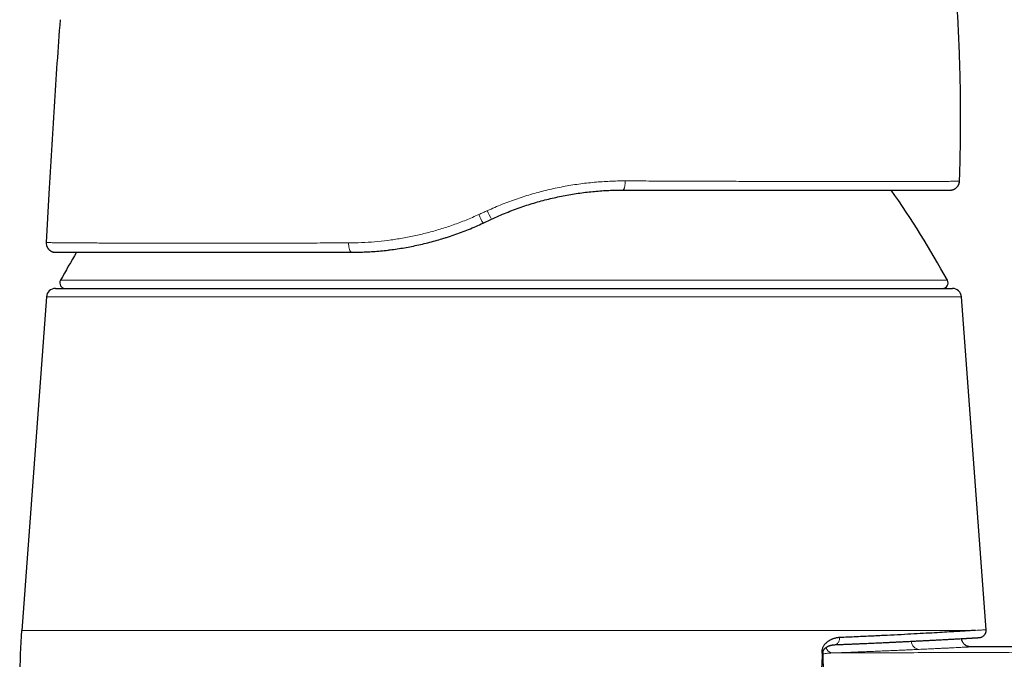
# Model space of a CAD drawing. Header units: millimetres. Extents: x 8 to 819, y 12 to 828.
# Tile 27 of 42: x 193 to 247, y 584 to 619. Entities that reach past the tile are written whole.
import ezdxf

# ---------------------------------------------------------------- set-up
doc = ezdxf.new("R2010")
doc.units = ezdxf.units.MM

msp = doc.modelspace()

# ---------------------------------------------------------------- linework, layer by layer
at = {"color": 7, "linetype": 'Continuous', "lineweight": 30}
for p, q in [((244.348, 610.399), (244.359, 610.399)), ((243.859, 609.916), (243.901, 609.918)), ((194.54, 609.716), (194.393, 607.043)), ((218.293, 608.109), (218.753, 608.323)), ((194.846, 606.518), (194.893, 606.516)), ((194.903, 604.537), (219.435, 604.537)), ((219.435, 604.537), (243.967, 604.537)), ((194.404, 604.074), (193.051, 585.841)), ((245.816, 585.873), (244.465, 604.074)), ((266.651, 584.937), (244.97, 584.937))]:
    msp.add_line(p, q, dxfattribs=at)
at = {"color": 252, "linetype": 'Continuous', "lineweight": 0}
for p, q in [((194.406, 606.9), (194.409, 606.89)), ((195.174, 604.981), (197.012, 604.981)), ((197.012, 604.981), (243.696, 604.981)), ((219.435, 604.074), (194.404, 604.074)), ((244.465, 604.074), (219.435, 604.074)), ((193.051, 585.841), (245.24, 585.841))]:
    msp.add_line(p, q, dxfattribs=at)
at = {"color": 252, "linetype": 'Continuous', "lineweight": 0, "flags": 128}
for points in [[(226.067, 610.415), (226.066, 610.369), (226.064, 610.323), (226.062, 610.278), (226.058, 610.235), (226.053, 610.193), (226.047, 610.152), (226.04, 610.114), (226.033, 610.079), (226.024, 610.046), (226.015, 610.017), (226.005, 609.991), (225.995, 609.968), (225.984, 609.95), (225.973, 609.935), (225.961, 609.925), (225.949, 609.918), (225.937, 609.916)], [(210.936, 607.024), (210.936, 606.978), (210.938, 606.931), (210.942, 606.886), (210.947, 606.841), (210.953, 606.798), (210.961, 606.757), (210.97, 606.719), (210.98, 606.682), (210.991, 606.649), (211.003, 606.619), (211.017, 606.592), (211.031, 606.57), (211.045, 606.55), (211.061, 606.536), (211.076, 606.525), (211.092, 606.518), (211.108, 606.516)], [(237.8, 585.446), (237.799, 585.404), (237.794, 585.363), (237.787, 585.322), (237.776, 585.283), (237.763, 585.247), (237.747, 585.212), (237.729, 585.18), (237.708, 585.151), (237.685, 585.126), (237.661, 585.104), (237.635, 585.086), (237.608, 585.072), (237.579, 585.062), (237.55, 585.057), (237.541, 585.056)]]:
    msp.add_lwpolyline(points, dxfattribs=at)
at = {"color": 7, "linetype": 'Continuous', "lineweight": 30, "flags": 128}
msp.add_lwpolyline([(236.898, 584.551), (236.895, 584.576), (236.891, 584.604)], dxfattribs=at)
at = {"color": 7, "linetype": 'Continuous', "lineweight": 30}
for centre, radius, start, end in [((243.859, 610.416), 0.5, 333.3286, 358.0229), ((199.798, 581.042), 50, 28.6049, 35.2735), ((194.893, 607.016), 0.5, 176.8663, 193.4371), ((239.071, 581.042), 50, 149.3701, 151.3951), ((195.437, 604.837), 0.3, 151.3951, 270), ((243.432, 604.837), 0.3, 270, 28.6049), ((194.903, 604.037), 0.5, 90, 175.7559), ((243.967, 604.037), 0.5, 4.2441, 90), ((232.941, 582.881), 40, 175.7559, 179.5)]:
    msp.add_arc(centre, radius, start, end, dxfattribs=at)
at = {"color": 252, "linetype": 'Continuous', "lineweight": 0}
for centre, radius, start, end in [((225.131, 611.72), 7.226, 203.9259, 208.0371), ((221.557, 610.056), 3.801, 202.9309, 210.8201), ((242.19, 585.273), 0.474, 183.5439, 266.2234), ((236.809, 584.847), 0.257, 275.8279, 288.5009), ((237.443, 584.988), 0.388, 192.3666, 261.1882)]:
    msp.add_arc(centre, radius, start, end, dxfattribs=at)
at = {"color": 7, "linetype": 'Continuous', "lineweight": 30}
for points, knots in [([(244.359, 610.399), (244.371, 610.787), (244.395, 611.563), (244.414, 612.727), (244.421, 613.892), (244.414, 615.057), (244.393, 616.221), (244.359, 617.363), (244.313, 618.483), (244.256, 619.58), (244.187, 620.676), (244.106, 621.771), (244.012, 622.887), (243.902, 624.024), (243.777, 625.182), (243.638, 626.339), (243.486, 627.493), (243.32, 628.646), (243.144, 629.775), (242.979, 630.773), (242.868, 631.386), (242.822, 631.639)], [0, 0, 0, 0, 0.054587, 0.109174, 0.163762, 0.218349, 0.272936, 0.327523, 0.378991, 0.430459, 0.481927, 0.533395, 0.584863, 0.63945, 0.694037, 0.748624, 0.803211, 0.857798, 0.912385, 0.963853, 1, 1, 1, 1]), ([(195.152, 619.231), (195.094, 618.439), (194.979, 616.854), (194.821, 614.475), (194.673, 612.096), (194.584, 610.509), (194.54, 609.716)], [0, 0, 0, 0, 0.25, 0.5, 0.75, 1, 1, 1, 1]), ([(243.901, 609.918), (243.906, 609.918), (243.915, 609.919), (243.93, 609.921), (243.945, 609.924), (243.961, 609.927), (243.977, 609.931), (243.994, 609.935), (244.011, 609.941), (244.027, 609.947), (244.042, 609.953), (244.057, 609.959), (244.076, 609.968), (244.099, 609.98), (244.127, 609.996), (244.16, 610.019), (244.198, 610.051), (244.24, 610.095), (244.277, 610.147), (244.309, 610.204), (244.332, 610.263), (244.349, 610.329), (244.352, 610.375), (244.354, 610.399)], [0, 0, 0, 0, 0.094477, 0.178398, 0.251826, 0.314857, 0.367651, 0.410488, 0.443915, 0.469119, 0.479474, 0.493777, 0.512707, 0.535684, 0.564546, 0.599723, 0.644358, 0.699032, 0.763247, 0.817105, 0.875117, 0.936425, 1, 1, 1, 1]), ([(218.753, 608.323), (218.887, 608.384), (219.153, 608.506), (219.557, 608.675), (219.963, 608.834), (220.369, 608.98), (220.774, 609.115), (221.176, 609.237), (221.577, 609.349), (221.976, 609.45), (222.378, 609.541), (222.782, 609.622), (223.186, 609.694), (223.589, 609.755), (223.991, 609.806), (224.388, 609.847), (224.781, 609.878), (225.169, 609.9), (225.555, 609.914), (225.81, 609.915), (225.937, 609.916)], [0, 0, 0, 0, 0.058853, 0.117296, 0.175341, 0.233001, 0.290289, 0.346206, 0.40179, 0.457054, 0.512013, 0.567671, 0.62304, 0.678136, 0.732974, 0.78757, 0.840969, 0.894163, 0.947169, 1, 1, 1, 1]), ([(225.937, 609.916), (226.143, 609.916), (226.554, 609.916), (227.165, 609.916), (227.77, 609.916), (228.369, 609.916), (228.962, 609.916), (229.549, 609.916), (230.112, 609.916), (230.652, 609.916), (231.169, 609.916), (231.679, 609.916), (232.182, 609.916), (232.677, 609.916), (233.158, 609.916), (233.626, 609.916), (234.078, 609.916), (234.523, 609.916), (234.959, 609.916), (235.386, 609.916), (235.805, 609.916), (236.217, 609.916), (236.628, 609.916), (237.036, 609.916), (237.44, 609.916), (237.833, 609.916), (238.215, 609.916), (238.585, 609.916), (238.939, 609.916), (239.276, 609.916), (239.597, 609.916), (239.907, 609.916), (240.206, 609.916), (240.495, 609.916), (240.773, 609.916), (241.039, 609.916), (241.296, 609.916), (241.545, 609.916), (241.784, 609.916), (242.011, 609.916), (242.225, 609.916), (242.427, 609.916), (242.613, 609.916), (242.783, 609.916), (242.938, 609.916), (243.082, 609.916), (243.213, 609.916), (243.332, 609.916), (243.44, 609.916), (243.535, 609.916), (243.62, 609.916), (243.693, 609.916), (243.754, 609.916), (243.801, 609.916), (243.835, 609.916), (243.856, 609.916), (243.858, 609.916), (243.859, 609.916)], [0, 0, 0, 0, 0.020137, 0.040233, 0.060302, 0.080356, 0.100408, 0.120473, 0.140516, 0.158837, 0.177123, 0.195385, 0.213632, 0.231875, 0.250125, 0.267626, 0.285081, 0.302502, 0.319896, 0.337273, 0.354642, 0.372013, 0.389557, 0.40792, 0.426244, 0.444541, 0.462821, 0.481097, 0.499379, 0.516814, 0.534254, 0.551709, 0.56919, 0.586708, 0.604271, 0.621891, 0.639325, 0.657556, 0.675804, 0.69408, 0.712394, 0.730758, 0.749181, 0.766653, 0.784122, 0.8016, 0.819093, 0.836611, 0.854163, 0.871758, 0.889363, 0.907789, 0.926207, 0.944627, 0.96306, 0.981514, 1, 1, 1, 1]), ([(216.213, 607.301), (216.242, 607.31), (216.408, 607.361), (216.706, 607.463), (217.107, 607.607), (217.504, 607.763), (217.901, 607.929), (218.162, 608.049), (218.293, 608.109)], [0, 0, 0, 0, 0.041517, 0.233931, 0.423879, 0.61484, 0.806864, 1, 1, 1, 1]), ([(213.147, 606.641), (213.166, 606.643), (213.315, 606.659), (213.596, 606.7), (213.99, 606.762), (214.383, 606.835), (214.779, 606.917), (215.176, 607.01), (215.575, 607.114), (215.921, 607.211), (216.132, 607.278), (216.212, 607.303)], [0, 0, 0, 0, 0.01847, 0.146232, 0.274016, 0.401845, 0.529745, 0.660067, 0.790516, 0.921119, 1, 1, 1, 1]), ([(194.406, 606.9), (194.408, 606.894), (194.411, 606.882), (194.417, 606.862), (194.425, 606.841), (194.435, 606.819), (194.445, 606.797), (194.457, 606.776), (194.469, 606.756), (194.48, 606.739), (194.493, 606.721), (194.507, 606.704), (194.524, 606.683), (194.545, 606.661), (194.572, 606.635), (194.598, 606.615), (194.621, 606.599), (194.639, 606.588), (194.657, 606.577), (194.675, 606.568), (194.692, 606.559), (194.715, 606.55), (194.74, 606.54), (194.768, 606.532), (194.796, 606.525), (194.824, 606.52), (194.841, 606.519), (194.851, 606.518)], [0, 0, 0, 0, 0.072266, 0.137813, 0.19677, 0.249309, 0.295665, 0.336171, 0.36301, 0.387127, 0.40892, 0.428925, 0.447819, 0.475647, 0.502841, 0.537535, 0.554225, 0.571185, 0.589465, 0.60986, 0.632945, 0.659117, 0.708037, 0.766243, 0.834147, 0.912008, 1, 1, 1, 1]), ([(211.108, 606.516), (211.238, 606.517), (211.499, 606.519), (211.892, 606.533), (212.288, 606.555), (212.687, 606.588), (212.973, 606.617), (213.127, 606.637), (213.148, 606.639)], [0, 0, 0, 0, 0.19342, 0.387097, 0.581095, 0.775476, 0.970306, 1, 1, 1, 1]), ([(194.893, 606.516), (194.894, 606.516), (194.897, 606.516), (194.915, 606.516), (194.944, 606.516), (194.986, 606.516), (195.039, 606.516), (195.104, 606.516), (195.181, 606.516), (195.271, 606.516), (195.373, 606.516), (195.489, 606.516), (195.618, 606.516), (195.759, 606.516), (195.912, 606.516), (196.081, 606.516), (196.269, 606.516), (196.475, 606.516), (196.694, 606.516), (196.927, 606.516), (197.174, 606.516), (197.434, 606.516), (197.7, 606.516), (197.968, 606.516), (198.24, 606.516), (198.522, 606.516), (198.814, 606.516), (199.117, 606.516), (199.439, 606.516), (199.781, 606.516), (200.144, 606.516), (200.518, 606.516), (200.903, 606.516), (201.299, 606.516), (201.706, 606.516), (202.112, 606.516), (202.514, 606.516), (202.913, 606.516), (203.319, 606.516), (203.733, 606.516), (204.155, 606.516), (204.598, 606.516), (205.063, 606.516), (205.55, 606.516), (206.044, 606.516), (206.545, 606.516), (207.054, 606.516), (207.572, 606.516), (208.084, 606.516), (208.588, 606.516), (209.083, 606.516), (209.582, 606.516), (210.086, 606.516), (210.594, 606.516), (210.937, 606.516), (211.108, 606.516)], [0, 0, 0, 0, 0.015174, 0.032732, 0.050296, 0.067875, 0.085477, 0.103112, 0.120788, 0.138261, 0.156528, 0.174805, 0.193104, 0.211433, 0.229801, 0.24822, 0.268145, 0.288073, 0.308016, 0.327985, 0.347991, 0.368047, 0.388087, 0.406434, 0.424782, 0.443138, 0.461513, 0.479915, 0.498352, 0.518426, 0.53848, 0.558524, 0.57857, 0.598629, 0.618714, 0.638796, 0.65717, 0.675524, 0.693865, 0.712201, 0.730543, 0.748898, 0.769014, 0.789086, 0.809125, 0.829143, 0.849152, 0.869162, 0.889335, 0.907835, 0.9263, 0.94474, 0.963164, 0.98158, 1, 1, 1, 1]), ([(245.236, 585.84), (245.141, 585.834), (244.949, 585.821), (244.584, 585.798), (244.164, 585.772), (243.683, 585.744), (243.141, 585.712), (242.54, 585.678), (241.882, 585.643), (241.169, 585.605), (240.403, 585.566), (239.586, 585.527), (238.723, 585.486), (238.107, 585.459), (237.8, 585.446)], [0, 0, 0, 0, 0.083264, 0.166455, 0.249522, 0.332421, 0.415423, 0.498669, 0.582102, 0.665663, 0.749291, 0.832927, 0.916514, 1, 1, 1, 1]), ([(245.454, 585.446), (245.473, 585.448), (245.51, 585.453), (245.559, 585.469), (245.608, 585.491), (245.656, 585.521), (245.697, 585.556), (245.729, 585.592), (245.755, 585.628), (245.778, 585.669), (245.797, 585.715), (245.81, 585.764), (245.818, 585.817), (245.816, 585.854), (245.816, 585.873)], [0, 0, 0, 0, 0.093196, 0.177626, 0.251443, 0.350481, 0.448574, 0.512999, 0.581267, 0.665775, 0.739386, 0.820619, 0.908067, 1, 1, 1, 1]), ([(237.8, 585.446), (237.778, 585.444), (237.731, 585.442), (237.657, 585.432), (237.573, 585.416), (237.494, 585.395), (237.424, 585.371), (237.367, 585.349), (237.315, 585.325), (237.267, 585.3), (237.223, 585.275), (237.174, 585.244), (237.118, 585.203), (237.053, 585.148), (236.99, 585.083), (236.937, 585.014), (236.896, 584.946), (236.866, 584.882), (236.844, 584.819), (236.832, 584.758), (236.826, 584.703), (236.827, 584.647), (236.833, 584.61), (236.836, 584.592)], [0, 0, 0, 0, 0.0516379, 0.1105371, 0.1766344, 0.2498504, 0.2996066, 0.3461065, 0.3893682, 0.4294105, 0.4662509, 0.4999042, 0.5565628, 0.6162627, 0.6784303, 0.7424678, 0.7859454, 0.8296051, 0.8730127, 0.9053066, 0.9368894, 0.9681627, 1, 1, 1, 1]), ([(236.891, 584.604), (236.89, 584.612), (236.888, 584.627), (236.889, 584.652), (236.891, 584.672), (236.895, 584.688), (236.898, 584.699), (236.901, 584.71), (236.906, 584.724), (236.914, 584.741), (236.924, 584.759), (236.934, 584.776), (236.949, 584.796), (236.967, 584.818), (236.987, 584.839), (237.006, 584.858), (237.028, 584.878), (237.054, 584.898), (237.079, 584.915), (237.106, 584.932), (237.133, 584.948), (237.16, 584.962), (237.186, 584.974), (237.216, 584.988), (237.252, 585.002), (237.288, 585.014), (237.321, 585.023), (237.351, 585.031), (237.379, 585.037), (237.403, 585.042), (237.427, 585.046), (237.455, 585.05), (237.493, 585.054), (237.524, 585.055), (237.541, 585.056)], [0, 0, 0, 0, 0.018814, 0.034335, 0.058111, 0.068723, 0.078234, 0.087828, 0.102518, 0.125538, 0.150141, 0.170952, 0.193883, 0.236055, 0.271792, 0.295372, 0.331772, 0.37526, 0.409598, 0.443473, 0.489279, 0.522203, 0.552246, 0.593033, 0.642593, 0.691553, 0.729136, 0.769899, 0.805713, 0.833965, 0.8609, 0.896434, 0.943094, 1, 1, 1, 1]), ([(237.541, 585.056), (237.628, 585.06), (237.799, 585.067), (238.045, 585.077), (238.281, 585.087), (238.505, 585.096), (238.717, 585.105), (238.917, 585.114), (239.105, 585.122), (239.284, 585.13), (239.454, 585.137), (239.616, 585.145), (239.769, 585.152), (239.913, 585.158), (240.048, 585.164), (240.174, 585.17), (240.292, 585.176), (240.401, 585.181), (240.503, 585.185), (240.598, 585.19), (240.69, 585.194), (240.781, 585.199), (240.871, 585.203), (240.961, 585.207), (241.103, 585.214), (241.296, 585.223), (241.549, 585.236), (241.81, 585.249), (242.076, 585.262), (242.333, 585.275), (242.581, 585.288), (242.82, 585.3), (243.048, 585.312), (243.274, 585.324), (243.497, 585.336), (243.715, 585.348), (243.921, 585.359), (244.099, 585.369), (244.251, 585.377), (244.38, 585.384), (244.498, 585.391), (244.584, 585.395), (244.642, 585.399), (244.677, 585.401), (244.711, 585.403), (244.745, 585.404), (244.778, 585.406), (244.814, 585.408), (244.851, 585.41), (244.891, 585.413), (244.933, 585.415), (244.976, 585.418), (245.02, 585.42), (245.065, 585.423), (245.11, 585.425), (245.154, 585.428), (245.197, 585.43), (245.239, 585.433), (245.278, 585.435), (245.316, 585.437), (245.35, 585.439), (245.38, 585.441), (245.405, 585.443), (245.426, 585.444), (245.441, 585.445), (245.452, 585.445), (245.453, 585.445), (245.454, 585.446)], [0, 0, 0, 0, 0.017436, 0.034302, 0.050595, 0.066315, 0.08146, 0.095775, 0.109533, 0.122735, 0.135379, 0.147707, 0.159453, 0.170617, 0.181199, 0.191199, 0.200617, 0.209452, 0.217705, 0.225399, 0.232966, 0.240563, 0.248191, 0.25585, 0.263538, 0.284838, 0.306365, 0.331607, 0.357114, 0.382655, 0.408185, 0.433701, 0.4592, 0.484677, 0.513016, 0.541375, 0.569765, 0.598172, 0.620088, 0.641381, 0.66205, 0.682092, 0.689082, 0.695992, 0.702823, 0.709573, 0.716626, 0.724309, 0.732623, 0.741568, 0.751615, 0.762355, 0.773786, 0.785909, 0.798723, 0.812227, 0.826422, 0.841306, 0.856879, 0.873139, 0.890085, 0.907716, 0.924965, 0.94282, 0.961278, 0.980339, 1, 1, 1, 1]), ([(244.97, 584.937), (244.952, 584.938), (244.915, 584.939), (244.862, 584.948), (244.815, 584.961), (244.77, 584.978), (244.729, 584.999), (244.693, 585.021), (244.66, 585.044), (244.627, 585.073), (244.589, 585.112), (244.554, 585.158), (244.524, 585.209), (244.501, 585.263), (244.482, 585.323), (244.476, 585.365), (244.473, 585.387)], [0, 0, 0, 0, 0.0772416, 0.1498402, 0.2167944, 0.277298, 0.346896, 0.403009, 0.4502781, 0.509789, 0.5836381, 0.671202, 0.7451813, 0.8253892, 0.9107612, 1, 1, 1, 1]), ([(236.845, 584.545), (236.835, 584.299), (236.818, 583.861), (236.793, 583.423), (236.782, 583.23)], [0, 0, 0, 0, 0.559995, 1, 1, 1, 1]), ([(236.836, 584.592), (236.837, 584.583), (236.84, 584.567), (236.843, 584.552), (236.845, 584.545)], [0, 0, 0, 0, 0.56, 1, 1, 1, 1]), ([(236.845, 584.545), (236.853, 584.546), (236.871, 584.547), (236.888, 584.549), (236.897, 584.551), (236.897, 584.551), (236.897, 584.551)], [0, 0, 0, 0, 0.265346, 0.537947, 0.814773, 1, 1, 1, 1]), ([(238.366, 490.593), (238.366, 490.599), (238.363, 490.796), (238.357, 491.178), (238.349, 491.735), (238.341, 492.278), (238.333, 492.805), (238.325, 493.315), (238.318, 493.809), (238.31, 494.29), (238.303, 494.761), (238.296, 495.222), (238.289, 495.672), (238.283, 496.109), (238.276, 496.532), (238.27, 496.942), (238.264, 497.338), (238.258, 497.72), (238.253, 498.089), (238.247, 498.444), (238.242, 498.786), (238.237, 499.114), (238.232, 499.428), (238.228, 499.729), (238.224, 500.009), (238.22, 500.269), (238.216, 500.509), (238.212, 500.743), (238.209, 500.974), (238.205, 501.205), (238.198, 501.675), (238.187, 502.386), (238.173, 503.342), (238.158, 504.307), (238.143, 505.282), (238.128, 506.266), (238.064, 510.463), (237.908, 520.652), (237.631, 538.553), (237.387, 554.024), (237.238, 563.395), (237.213, 564.941), (237.203, 565.594), (237.193, 566.242), (237.182, 566.922), (237.171, 567.629), (237.159, 568.36), (237.147, 569.076), (237.136, 569.775), (237.125, 570.459), (237.117, 570.978), (237.111, 571.341), (237.108, 571.557), (237.104, 571.785), (237.1, 572.026), (237.096, 572.279), (237.092, 572.539), (237.088, 572.805), (237.083, 573.078), (237.079, 573.361), (237.074, 573.656), (237.069, 573.974), (237.063, 574.317), (237.057, 574.685), (237.051, 575.066), (237.045, 575.462), (237.038, 575.871), (237.032, 576.294), (237.025, 576.731), (237.017, 577.181), (237.01, 577.646), (237.002, 578.124), (236.994, 578.615), (236.986, 579.121), (236.978, 579.64), (236.969, 580.173), (236.96, 580.72), (236.951, 581.29), (236.941, 581.883), (236.931, 582.501), (236.921, 583.133), (236.911, 583.78), (236.903, 584.255), (236.899, 584.513), (236.898, 584.551)], [0, 0, 0, 0, 0.00021, 0.00628, 0.012205, 0.017987, 0.023624, 0.029021, 0.034278, 0.039397, 0.044377, 0.049315, 0.054108, 0.058757, 0.063261, 0.067621, 0.071836, 0.075906, 0.079831, 0.083612, 0.087249, 0.09074, 0.094087, 0.097289, 0.100347, 0.103022, 0.105577, 0.108033, 0.110485, 0.112944, 0.115409, 0.125478, 0.135651, 0.145927, 0.156306, 0.166789, 0.177334, 0.290324, 0.492093, 0.748889, 0.784322, 0.791283, 0.798243, 0.805175, 0.811992, 0.819949, 0.827736, 0.835351, 0.842794, 0.850066, 0.857167, 0.859366, 0.86166, 0.864087, 0.866646, 0.869337, 0.87216, 0.874943, 0.877844, 0.880862, 0.883998, 0.887252, 0.891022, 0.894938, 0.899001, 0.90321, 0.907566, 0.912068, 0.916716, 0.921511, 0.926453, 0.931541, 0.936775, 0.942156, 0.947683, 0.953357, 0.959177, 0.965143, 0.971551, 0.978119, 0.984849, 0.991739, 0.998789, 1, 1, 1, 1])]:
    msp.add_open_spline(points, degree=3, knots=knots, dxfattribs=at)
at = {"color": 252, "linetype": 'Continuous', "lineweight": 0}
for points, knots in [([(218.526, 608.789), (218.661, 608.85), (218.93, 608.97), (219.339, 609.138), (219.752, 609.296), (220.167, 609.444), (220.582, 609.58), (220.997, 609.705), (221.412, 609.819), (221.828, 609.924), (222.248, 610.019), (222.673, 610.104), (223.1, 610.179), (223.528, 610.244), (223.957, 610.299), (224.384, 610.342), (224.807, 610.376), (225.228, 610.399), (225.648, 610.414), (225.927, 610.415), (226.067, 610.415)], [0, 0, 0, 0, 0.056461, 0.112798, 0.169026, 0.225156, 0.281203, 0.336179, 0.391098, 0.445972, 0.500814, 0.556631, 0.612439, 0.668252, 0.724083, 0.779946, 0.834856, 0.889826, 0.944868, 1, 1, 1, 1]), ([(226.067, 610.415), (226.502, 610.414), (227.37, 610.411), (228.643, 610.406), (229.888, 610.402), (231.102, 610.397), (232.285, 610.393), (233.435, 610.389), (234.546, 610.385), (235.611, 610.382), (236.624, 610.379), (237.586, 610.377), (238.495, 610.376), (239.349, 610.375), (240.141, 610.376), (240.868, 610.377), (241.527, 610.379), (242.119, 610.381), (242.643, 610.384), (243.099, 610.387), (243.486, 610.39), (243.803, 610.393), (244.051, 610.395), (244.228, 610.397), (244.338, 610.398), (244.352, 610.399), (244.359, 610.399)], [0, 0, 0, 0, 0.04184, 0.083431, 0.12489, 0.166335, 0.207886, 0.249664, 0.291474, 0.333095, 0.374614, 0.416117, 0.457696, 0.499443, 0.54125, 0.582977, 0.624655, 0.666311, 0.707962, 0.749621, 0.791298, 0.832995, 0.874714, 0.916456, 0.958218, 1, 1, 1, 1]), ([(218.057, 608.575), (218.135, 608.611), (218.291, 608.682), (218.447, 608.754), (218.526, 608.789)], [0, 0, 0, 0, 0.500153, 1, 1, 1, 1]), ([(210.936, 607.024), (211.172, 607.028), (211.644, 607.034), (212.36, 607.082), (213.078, 607.158), (213.799, 607.265), (214.519, 607.403), (215.237, 607.573), (215.952, 607.774), (216.662, 608.007), (217.366, 608.271), (217.826, 608.474), (218.057, 608.575)], [0, 0, 0, 0, 0.100232, 0.200205, 0.299996, 0.399681, 0.499336, 0.599038, 0.698869, 0.798911, 0.899256, 1, 1, 1, 1]), ([(194.393, 607.043), (194.395, 607.043), (194.4, 607.043), (194.434, 607.043), (194.488, 607.042), (194.564, 607.041), (194.66, 607.04), (194.776, 607.038), (194.908, 607.037), (195.056, 607.035), (195.222, 607.034), (195.405, 607.032), (195.61, 607.031), (195.837, 607.029), (196.087, 607.027), (196.355, 607.026), (196.641, 607.024), (196.946, 607.023), (197.261, 607.021), (197.588, 607.02), (197.923, 607.019), (198.274, 607.017), (198.64, 607.016), (199.029, 607.015), (199.441, 607.014), (199.876, 607.014), (200.327, 607.013), (200.793, 607.013), (201.273, 607.012), (201.758, 607.012), (202.246, 607.012), (202.736, 607.012), (203.239, 607.013), (203.752, 607.013), (204.288, 607.013), (204.845, 607.014), (205.426, 607.015), (206.017, 607.015), (206.621, 607.016), (207.234, 607.017), (207.847, 607.018), (208.457, 607.019), (209.064, 607.021), (209.68, 607.022), (210.303, 607.023), (210.725, 607.024), (210.936, 607.024)], [0, 0, 0, 0, 0.023531, 0.046955, 0.070297, 0.093578, 0.11682, 0.140046, 0.161947, 0.183869, 0.205826, 0.227836, 0.249912, 0.273333, 0.296697, 0.320015, 0.343299, 0.366562, 0.389814, 0.411739, 0.433675, 0.455631, 0.477618, 0.499643, 0.523017, 0.546371, 0.569708, 0.593031, 0.616343, 0.639645, 0.661609, 0.68357, 0.705528, 0.727487, 0.749447, 0.772744, 0.796049, 0.819364, 0.842694, 0.866042, 0.889411, 0.911468, 0.933552, 0.955665, 0.977813, 1, 1, 1, 1]), ([(245.24, 585.841), (245.355, 585.847), (245.585, 585.86), (245.777, 585.871), (245.803, 585.872), (245.816, 585.873)], [0, 0, 0, 0, 0.333353, 0.666682, 1, 1, 1, 1]), ([(237.384, 584.604), (237.301, 584.601), (237.138, 584.595), (236.977, 584.565), (236.898, 584.551)], [0, 0, 0, 0, 0.512171, 1, 1, 1, 1]), ([(242.159, 584.8), (242.059, 584.796), (241.86, 584.787), (241.543, 584.772), (241.212, 584.758), (240.867, 584.743), (240.507, 584.727), (240.133, 584.712), (239.756, 584.696), (239.378, 584.681), (239, 584.666), (238.612, 584.65), (238.213, 584.635), (237.805, 584.62), (237.524, 584.609), (237.384, 584.604)], [0, 0, 0, 0, 0.079681, 0.159327, 0.238992, 0.318724, 0.398575, 0.478596, 0.559017, 0.632677, 0.706219, 0.779683, 0.853108, 0.926533, 1, 1, 1, 1]), ([(237.384, 584.604), (238.708, 584.609), (241.356, 584.618), (245.327, 584.632), (249.295, 584.646), (253.262, 584.66), (257.227, 584.675), (261.115, 584.689), (264.926, 584.703), (268.66, 584.717), (272.392, 584.731), (276.123, 584.744), (278.609, 584.753), (279.852, 584.758)], [0, 0, 0, 0, 0.093334, 0.186664, 0.27999, 0.373315, 0.46664, 0.559967, 0.647963, 0.735964, 0.823969, 0.911981, 1, 1, 1, 1]), ([(244.97, 584.937), (244.97, 584.937), (244.974, 584.937), (244.961, 584.937), (244.93, 584.935), (244.874, 584.932), (244.797, 584.928), (244.697, 584.923), (244.575, 584.917), (244.431, 584.91), (244.264, 584.901), (244.076, 584.892), (243.866, 584.881), (243.635, 584.87), (243.383, 584.858), (243.11, 584.845), (242.815, 584.831), (242.5, 584.816), (242.273, 584.806), (242.159, 584.8)], [0, 0, 0, 0, 0.0001262, 0.0628772, 0.1254336, 0.1878491, 0.2501779, 0.3124742, 0.3747926, 0.4371873, 0.4997127, 0.5624208, 0.6249696, 0.6874139, 0.7498089, 0.8122098, 0.874672, 0.9372504, 1, 1, 1, 1])]:
    msp.add_open_spline(points, degree=3, knots=knots, dxfattribs=at)

doc.saveas('drawing.dxf')
